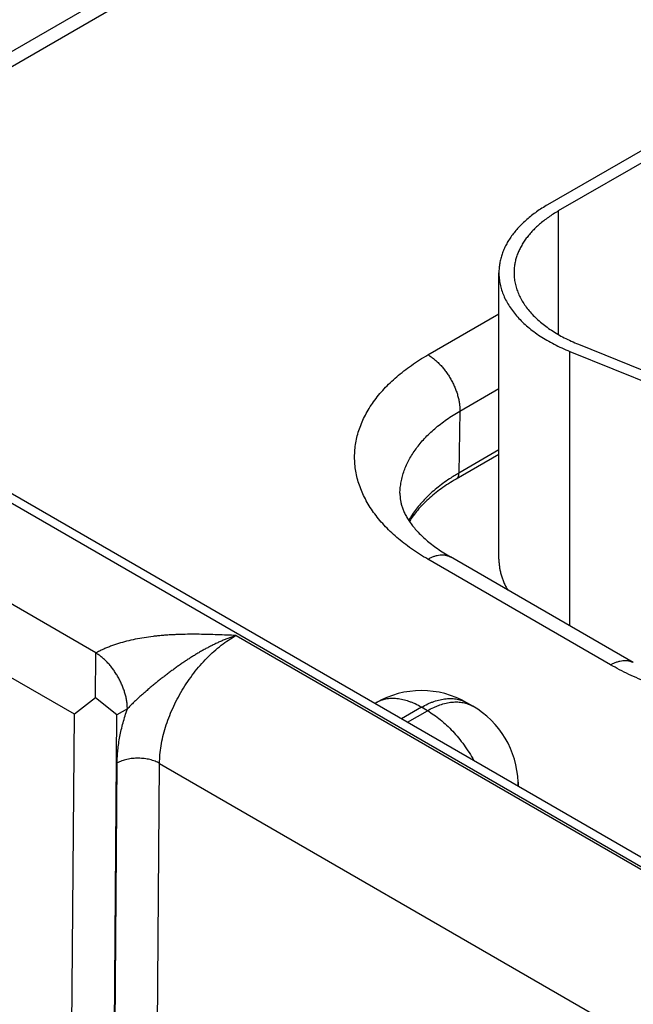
# Model space of a CAD drawing. Header units: inches. Extents: x 0 to 34, y 0 to 22.
# Tile 63 of 111: x 25.118 to 25.524, y 15.86 to 16.511. Entities that reach past the tile are written whole.
import ezdxf

# ---------------------------------------------------------------- set-up
doc = ezdxf.new("R2010")
doc.units = ezdxf.units.IN
doc.header["$LTSCALE"] = 1.87
doc.header["$MEASUREMENT"] = 0
doc.layers.get('0').update_dxf_attribs({"linetype": 'CONTINUOUS'})

msp = doc.modelspace()

# ---------------------------------------------------------------- linework, layer by layer
at = {"color": 7, "linetype": 'CONTINUOUS'}
for p, q in [((22.52071, 17.68794), (27.752, 14.66745)), ((22.53021, 17.68888), (27.76151, 14.66839)), ((25.45036, 16.68479), (25.07064, 16.46555)), ((25.46536, 16.68331), (25.08564, 16.46407)), ((25.79697, 16.57878), (25.46746, 16.38853)), ((25.80404, 16.5747), (25.47453, 16.38445)), ((25.47453, 16.38445), (25.47453, 16.3028)), ((25.43524, 16.1542), (25.43524, 16.34362)), ((25.38824, 16.28935), (25.43524, 16.31648)), ((25.48788, 16.29632), (25.59519, 16.25294)), ((25.48215, 16.11011), (25.48215, 16.29159)), ((25.48215, 16.29159), (25.58945, 16.24821)), ((25.40945, 16.25218), (25.43524, 16.26707)), ((25.40945, 16.25218), (25.40883, 16.2112)), ((25.43524, 16.22646), (25.40883, 16.2112)), ((25.43524, 16.22353), (25.40696, 16.20721)), ((25.16865, 16.09223), (25.0061, 16.18608)), ((25.15438, 16.05169), (24.97794, 16.15356)), ((25.50916, 16.08437), (25.38824, 16.15418)), ((25.52416, 16.08586), (25.40325, 16.15567)), ((25.26133, 16.10377), (25.68371, 15.8599)), ((25.16835, 16.06264), (25.16865, 16.09217)), ((25.16835, 16.06264), (25.15438, 16.05169)), ((25.18242, 16.05133), (25.16835, 16.06264)), ((25.18943, 16.05524), (25.18242, 16.05133)), ((25.35401, 16.05929), (25.35329, 16.05887)), ((25.38402, 16.05632), (25.37086, 16.04872)), ((25.38795, 16.05405), (25.38402, 16.05632)), ((25.41401, 16.05929), (25.41402, 16.05929)), ((25.41795, 16.05702), (25.41402, 16.05929)), ((25.15077, 15.57985), (25.15438, 16.05169)), ((25.1788, 15.57957), (25.18242, 16.05133)), ((25.3748, 16.04645), (25.38795, 16.05405)), ((25.17932, 15.57987), (25.18269, 16.01947)), ((25.20736, 15.57958), (25.21072, 16.01918)), ((25.21072, 16.01918), (25.62966, 15.77729)), ((25.44793, 16.00687), (25.44801, 16.00418))]:
    msp.add_line(p, q, dxfattribs=at)
for centre, radius, start, end in [((25.47045, 16.10442), 0.12329, 119.98732, 123.37468), ((25.38402, 16.00733), 0.06, 60.00506, 119.99494), ((25.38795, 16.00506), 0.06, 1.73176, 59.99838), ((25.42785, 16.00627), 0.02009, 354.34285, 1.72407)]:
    msp.add_arc(centre, radius, start, end, dxfattribs=at)
for points, knots in [([(25.46746, 16.38853), (25.4662, 16.3878), (25.46375, 16.38632), (25.46022, 16.38396), (25.4569, 16.3815), (25.45379, 16.37895), (25.45089, 16.37632), (25.44823, 16.37361), (25.4458, 16.37082), (25.4436, 16.36797), (25.44165, 16.36506), (25.43995, 16.3621), (25.43851, 16.35909), (25.43732, 16.35604), (25.43639, 16.35296), (25.43573, 16.34986), (25.43533, 16.34674), (25.43524, 16.34466), (25.43524, 16.34362)], [0, 0, 0, 0, 0.075234, 0.14856, 0.219957, 0.28942, 0.356963, 0.422622, 0.486452, 0.548535, 0.608975, 0.667902, 0.725471, 0.781862, 0.83728, 0.891946, 0.946102, 1, 1, 1, 1]), ([(25.47453, 16.38445), (25.47339, 16.38379), (25.47116, 16.38244), (25.46795, 16.38029), (25.46493, 16.37806), (25.4621, 16.37574), (25.45947, 16.37335), (25.45705, 16.37088), (25.45484, 16.36835), (25.45284, 16.36576), (25.45107, 16.36311), (25.44953, 16.36042), (25.44821, 16.35768), (25.44713, 16.35491), (25.44629, 16.35211), (25.44569, 16.34929), (25.44532, 16.34646), (25.44524, 16.34456), (25.44524, 16.34362)], [0, 0, 0, 0, 0.075234, 0.14856, 0.219957, 0.28942, 0.356963, 0.422622, 0.486452, 0.548535, 0.608975, 0.667902, 0.725471, 0.781862, 0.83728, 0.891946, 0.946102, 1, 1, 1, 1]), ([(25.43524, 16.34362), (25.43524, 16.34298), (25.43528, 16.34171), (25.43542, 16.33981), (25.43567, 16.3379), (25.43613, 16.33537), (25.43697, 16.3322), (25.43835, 16.32847), (25.44012, 16.32479), (25.44227, 16.32118), (25.44479, 16.31765), (25.44766, 16.31422), (25.45089, 16.31089), (25.45446, 16.30768), (25.45835, 16.30461), (25.46256, 16.30167), (25.46706, 16.29889), (25.47184, 16.29626), (25.47689, 16.29381), (25.48037, 16.29231), (25.48215, 16.29159)], [0, 0, 0, 0, 0.025681, 0.051408, 0.077226, 0.103182, 0.155659, 0.209187, 0.264062, 0.320539, 0.378832, 0.43911, 0.501498, 0.566082, 0.632907, 0.701986, 0.773296, 0.84679, 0.92239, 1, 1, 1, 1]), ([(25.44524, 16.34362), (25.44524, 16.34246), (25.44536, 16.34014), (25.44591, 16.33668), (25.44681, 16.33324), (25.44807, 16.32984), (25.44968, 16.3265), (25.45163, 16.32322), (25.45392, 16.32001), (25.45654, 16.31689), (25.45947, 16.31387), (25.46271, 16.31095), (25.46625, 16.30815), (25.47008, 16.30548), (25.47417, 16.30295), (25.47851, 16.30057), (25.4831, 16.29834), (25.48627, 16.29698), (25.48788, 16.29632)], [0, 0, 0, 0, 0.051392, 0.103151, 0.15563, 0.20916, 0.264037, 0.320516, 0.378811, 0.43909, 0.501481, 0.566067, 0.632895, 0.701976, 0.773289, 0.846784, 0.922388, 1, 1, 1, 1]), ([(25.38824, 16.15418), (25.38635, 16.15528), (25.38266, 16.15751), (25.37735, 16.16106), (25.37235, 16.16476), (25.36767, 16.16859), (25.36331, 16.17255), (25.3593, 16.17664), (25.35564, 16.18083), (25.35234, 16.18512), (25.34941, 16.1895), (25.34685, 16.19396), (25.34468, 16.19849), (25.34289, 16.20307), (25.3415, 16.2077), (25.3405, 16.21237), (25.3399, 16.21706), (25.3397, 16.22177), (25.3399, 16.22647), (25.3405, 16.23116), (25.3415, 16.23583), (25.34289, 16.24046), (25.34468, 16.24504), (25.34685, 16.24957), (25.34941, 16.25403), (25.35234, 16.25841), (25.35564, 16.2627), (25.3593, 16.2669), (25.36331, 16.27098), (25.36767, 16.27494), (25.37235, 16.27877), (25.37735, 16.28247), (25.38266, 16.28602), (25.38635, 16.28825), (25.38824, 16.28935)], [0, 0, 0, 0, 0.037617, 0.07428, 0.109978, 0.14471, 0.178482, 0.211311, 0.243226, 0.274268, 0.304487, 0.333951, 0.362735, 0.390931, 0.41864, 0.445973, 0.473051, 0.5, 0.526949, 0.554027, 0.58136, 0.609069, 0.637265, 0.666049, 0.695513, 0.725732, 0.756774, 0.788689, 0.821518, 0.85529, 0.890022, 0.92572, 0.962383, 1, 1, 1, 1]), ([(25.38824, 16.28935), (25.38896, 16.28893), (25.3904, 16.28802), (25.39247, 16.28645), (25.39451, 16.28468), (25.39649, 16.28271), (25.39838, 16.28056), (25.40018, 16.27826), (25.40185, 16.27584), (25.4034, 16.2733), (25.4048, 16.27068), (25.40603, 16.268), (25.40709, 16.2653), (25.40797, 16.26259), (25.40865, 16.2599), (25.40914, 16.25725), (25.40942, 16.25469), (25.40947, 16.253), (25.40945, 16.25218)], [0, 0, 0, 0, 0.055934, 0.1144, 0.175151, 0.237883, 0.302243, 0.367845, 0.434277, 0.501107, 0.567898, 0.634214, 0.699626, 0.763726, 0.826132, 0.886499, 0.944534, 1, 1, 1, 1]), ([(25.36977, 16.19781), (25.36979, 16.19907), (25.36996, 16.2016), (25.37051, 16.20538), (25.37139, 16.20913), (25.37257, 16.21286), (25.37407, 16.21655), (25.37587, 16.22019), (25.37798, 16.22377), (25.38038, 16.22729), (25.38308, 16.23074), (25.38606, 16.23411), (25.38931, 16.23739), (25.39284, 16.24058), (25.39663, 16.24366), (25.40067, 16.24664), (25.40495, 16.2495), (25.40793, 16.2513), (25.40945, 16.25218)], [0, 0, 0, 0, 0.053818, 0.107949, 0.162634, 0.218103, 0.274568, 0.332222, 0.391235, 0.451754, 0.5139, 0.577773, 0.643448, 0.710977, 0.780392, 0.851708, 0.924918, 1, 1, 1, 1]), ([(25.40696, 16.20721), (25.40711, 16.20729), (25.40739, 16.20748), (25.40775, 16.20784), (25.40807, 16.20827), (25.40834, 16.20875), (25.40855, 16.2093), (25.4087, 16.20989), (25.4088, 16.21053), (25.40883, 16.21098), (25.40883, 16.2112)], [0, 0, 0, 0, 0.108527, 0.219013, 0.333245, 0.452714, 0.578548, 0.711495, 0.851952, 1, 1, 1, 1]), ([(25.40263, 16.20738), (25.40114, 16.20639), (25.39824, 16.20438), (25.3941, 16.2012), (25.39024, 16.1979), (25.38668, 16.19449), (25.38342, 16.19098), (25.38048, 16.18738), (25.37785, 16.1837), (25.37629, 16.18116), (25.37557, 16.17988)], [0, 0, 0, 0, 0.137802, 0.271827, 0.402082, 0.528611, 0.651506, 0.770902, 0.886988, 1, 1, 1, 1]), ([(25.40696, 16.20721), (25.40523, 16.20621), (25.40188, 16.20416), (25.39709, 16.20091), (25.39265, 16.19753), (25.38857, 16.19403), (25.38485, 16.19045), (25.38152, 16.18678), (25.37857, 16.18305), (25.37683, 16.18048), (25.37604, 16.1792)], [0, 0, 0, 0, 0.142193, 0.279583, 0.412048, 0.539512, 0.661955, 0.779422, 0.892033, 1, 1, 1, 1]), ([(25.36977, 16.19781), (25.36975, 16.19708), (25.36978, 16.19598), (25.36991, 16.19451), (25.3701, 16.19301), (25.37048, 16.19108), (25.37116, 16.18872), (25.37209, 16.18626), (25.37329, 16.18371), (25.37479, 16.18105), (25.3766, 16.17831), (25.37874, 16.1755), (25.38123, 16.17264), (25.38406, 16.16975), (25.38724, 16.16685), (25.39076, 16.16396), (25.39462, 16.16111), (25.3988, 16.15832), (25.40173, 16.15655), (25.40325, 16.15567)], [0, 0, 0, 0, 0.038958, 0.058651, 0.078606, 0.11977, 0.163252, 0.209735, 0.259779, 0.313814, 0.372147, 0.434967, 0.502367, 0.574361, 0.650897, 0.731878, 0.817166, 0.906601, 1, 1, 1, 1]), ([(25.38824, 16.15418), (25.38892, 16.15458), (25.39027, 16.15528), (25.39233, 16.15613), (25.39436, 16.15672), (25.39632, 16.15705), (25.39792, 16.1571), (25.39915, 16.15701), (25.40003, 16.15687), (25.40088, 16.15667), (25.4017, 16.15641), (25.40249, 16.15608), (25.403, 16.15581), (25.40325, 16.15567)], [0, 0, 0, 0, 0.148568, 0.289427, 0.422615, 0.548501, 0.667827, 0.72541, 0.781814, 0.837244, 0.891923, 0.946091, 1, 1, 1, 1]), ([(25.43524, 16.1542), (25.43524, 16.15333), (25.4353, 16.1516), (25.43558, 16.14901), (25.43604, 16.14643), (25.43668, 16.14386), (25.4375, 16.14131), (25.4385, 16.13879), (25.43968, 16.13628), (25.44057, 16.13465), (25.44104, 16.13384)], [0, 0, 0, 0, 0.120987, 0.242375, 0.364557, 0.487916, 0.612814, 0.739591, 0.868558, 1, 1, 1, 1]), ([(25.26133, 16.10377), (25.2593, 16.10386), (25.25523, 16.10403), (25.24912, 16.10426), (25.24301, 16.10445), (25.23689, 16.10456), (25.23077, 16.10457), (25.22568, 16.10448), (25.22161, 16.10433), (25.21856, 16.10419), (25.21552, 16.104), (25.21248, 16.10376), (25.20946, 16.10348), (25.20547, 16.10304), (25.20053, 16.10235), (25.19469, 16.10131), (25.189, 16.10003), (25.18351, 16.09849), (25.17909, 16.09698), (25.17611, 16.0958), (25.17446, 16.0951), (25.17325, 16.09456), (25.17207, 16.094), (25.1709, 16.09343), (25.16976, 16.09284), (25.16902, 16.09243), (25.16865, 16.09223)], [0, 0, 0, 0, 0.064622, 0.129264, 0.193941, 0.258655, 0.323387, 0.388097, 0.420423, 0.452714, 0.484955, 0.51713, 0.549219, 0.581201, 0.644741, 0.707526, 0.769292, 0.829745, 0.888563, 0.917261, 0.931414, 0.945428, 0.959302, 0.973027, 0.986593, 1, 1, 1, 1]), ([(25.26133, 16.10377), (25.26052, 16.1035), (25.25889, 16.10295), (25.25646, 16.10205), (25.25403, 16.10109), (25.25161, 16.10007), (25.2492, 16.09898), (25.24719, 16.09804), (25.2456, 16.09725), (25.244, 16.09644), (25.242, 16.0954), (25.23963, 16.0941), (25.23726, 16.09275), (25.23491, 16.09136), (25.23296, 16.09016), (25.23141, 16.08918), (25.22986, 16.08819), (25.22794, 16.08693), (25.22564, 16.08537), (25.22337, 16.08379), (25.2211, 16.08217), (25.21886, 16.08053), (25.21662, 16.07886), (25.21441, 16.07717), (25.21221, 16.07546), (25.21002, 16.07372), (25.20785, 16.07197), (25.2057, 16.0702), (25.20356, 16.0684), (25.20144, 16.0666), (25.19969, 16.06507), (25.1983, 16.06384), (25.19727, 16.06291), (25.19625, 16.06198), (25.19524, 16.06103), (25.19423, 16.06009), (25.19324, 16.05913), (25.19226, 16.05817), (25.1913, 16.05721), (25.19036, 16.05623), (25.18974, 16.05557), (25.18943, 16.05524)], [0, 0, 0, 0, 0.029372, 0.058981, 0.088813, 0.118861, 0.149121, 0.179582, 0.194883, 0.210229, 0.241049, 0.272034, 0.303168, 0.334435, 0.365822, 0.381556, 0.397315, 0.428901, 0.460565, 0.492294, 0.524077, 0.555902, 0.58776, 0.619642, 0.65154, 0.683447, 0.715357, 0.747263, 0.779155, 0.811022, 0.842847, 0.858736, 0.874605, 0.890448, 0.90626, 0.922034, 0.937761, 0.953433, 0.969038, 0.984566, 1, 1, 1, 1]), ([(25.21072, 16.01918), (25.21074, 16.02109), (25.21094, 16.025), (25.21171, 16.03093), (25.21295, 16.037), (25.21465, 16.04317), (25.21679, 16.04937), (25.21936, 16.05554), (25.22232, 16.06163), (25.22565, 16.06758), (25.22931, 16.07333), (25.23328, 16.07882), (25.23752, 16.08401), (25.24198, 16.08885), (25.24662, 16.09328), (25.25141, 16.09728), (25.25629, 16.1008), (25.25965, 16.10284), (25.26133, 16.10377)], [0, 0, 0, 0, 0.055899, 0.114223, 0.174746, 0.237187, 0.30122, 0.366485, 0.432593, 0.499144, 0.565724, 0.631921, 0.69733, 0.761563, 0.824255, 0.885075, 0.943734, 1, 1, 1, 1]), ([(25.18943, 16.05524), (25.18943, 16.05606), (25.18936, 16.05774), (25.18906, 16.06029), (25.18856, 16.06291), (25.18787, 16.06558), (25.187, 16.06827), (25.18595, 16.07095), (25.18474, 16.0736), (25.18337, 16.07619), (25.18186, 16.07871), (25.18023, 16.08112), (25.17848, 16.0834), (25.17664, 16.08553), (25.17473, 16.08749), (25.17275, 16.08926), (25.17073, 16.09083), (25.16934, 16.09175), (25.16865, 16.09217)], [0, 0, 0, 0, 0.055916, 0.114368, 0.175102, 0.237812, 0.302147, 0.36772, 0.434122, 0.500926, 0.567698, 0.634004, 0.699419, 0.763536, 0.825974, 0.886388, 0.944477, 1, 1, 1, 1]), ([(25.50916, 16.08437), (25.50984, 16.08476), (25.51119, 16.08547), (25.51325, 16.08631), (25.51527, 16.0869), (25.51724, 16.08723), (25.51884, 16.08729), (25.52006, 16.08719), (25.52094, 16.08706), (25.5218, 16.08686), (25.52262, 16.08659), (25.52341, 16.08626), (25.52391, 16.086), (25.52416, 16.08586)], [0, 0, 0, 0, 0.148568, 0.289427, 0.422615, 0.548501, 0.667827, 0.72541, 0.781814, 0.837244, 0.891923, 0.946091, 1, 1, 1, 1]), ([(25.74325, 16.08437), (25.74131, 16.08325), (25.73734, 16.08107), (25.73119, 16.07801), (25.72478, 16.07513), (25.71814, 16.07243), (25.71128, 16.06992), (25.70421, 16.06761), (25.69695, 16.0655), (25.68953, 16.0636), (25.68195, 16.06192), (25.67424, 16.06045), (25.66641, 16.0592), (25.65849, 16.05817), (25.65048, 16.05737), (25.63972, 16.05661), (25.62621, 16.05622), (25.61269, 16.05661), (25.60193, 16.05737), (25.59393, 16.05817), (25.586, 16.0592), (25.57817, 16.06045), (25.57046, 16.06192), (25.56288, 16.0636), (25.55546, 16.0655), (25.5482, 16.06761), (25.54113, 16.06992), (25.53427, 16.07243), (25.52763, 16.07513), (25.52122, 16.07801), (25.51507, 16.08107), (25.5111, 16.08325), (25.50916, 16.08437)], [0, 0, 0, 0, 0.027597, 0.055844, 0.084717, 0.114188, 0.144225, 0.174793, 0.205853, 0.237364, 0.269281, 0.301559, 0.334149, 0.367002, 0.400067, 0.433291, 0.5, 0.566709, 0.599933, 0.632998, 0.665851, 0.698441, 0.730719, 0.762636, 0.794147, 0.825207, 0.855775, 0.885812, 0.915283, 0.944156, 0.972403, 1, 1, 1, 1]), ([(25.38402, 16.05632), (25.38266, 16.0571), (25.38061, 16.05818), (25.37782, 16.05939), (25.37512, 16.06041), (25.37242, 16.0612), (25.36975, 16.06173), (25.3678, 16.06198), (25.36589, 16.06211), (25.36403, 16.06211), (25.36222, 16.06197), (25.36045, 16.0617), (25.35875, 16.0613), (25.3571, 16.06077), (25.35552, 16.0601), (25.35451, 16.05958), (25.35402, 16.05929)], [0, 0, 0, 0, 0.14854, 0.219945, 0.289416, 0.422581, 0.486418, 0.548507, 0.608952, 0.667884, 0.725458, 0.781853, 0.837274, 0.891943, 0.946101, 1, 1, 1, 1]), ([(25.38402, 16.05632), (25.38537, 16.0571), (25.38742, 16.05818), (25.39022, 16.05939), (25.39291, 16.06041), (25.39561, 16.0612), (25.39829, 16.06173), (25.40023, 16.06198), (25.40214, 16.06211), (25.404, 16.06211), (25.40582, 16.06197), (25.40758, 16.0617), (25.40929, 16.0613), (25.41093, 16.06077), (25.41251, 16.0601), (25.41352, 16.05958), (25.41401, 16.05929)], [0, 0, 0, 0, 0.14854, 0.219945, 0.289416, 0.422581, 0.486418, 0.548507, 0.608952, 0.667884, 0.725458, 0.781853, 0.837274, 0.891943, 0.946101, 1, 1, 1, 1]), ([(25.18269, 16.01947), (25.1827, 16.02087), (25.18279, 16.02373), (25.18314, 16.02805), (25.18368, 16.03246), (25.18444, 16.03693), (25.18539, 16.04147), (25.18654, 16.04605), (25.18788, 16.05065), (25.18889, 16.05371), (25.18943, 16.05524)], [0, 0, 0, 0, 0.115519, 0.23407, 0.355522, 0.479718, 0.606475, 0.735591, 0.866844, 1, 1, 1, 1]), ([(25.38795, 16.05405), (25.38931, 16.05483), (25.39136, 16.0559), (25.39415, 16.05712), (25.39685, 16.05814), (25.39955, 16.05893), (25.40223, 16.05945), (25.40417, 16.05971), (25.40608, 16.05984), (25.40794, 16.05983), (25.40976, 16.05969), (25.41152, 16.05942), (25.41323, 16.05902), (25.41487, 16.05849), (25.41645, 16.05783), (25.41746, 16.0573), (25.41795, 16.05702)], [0, 0, 0, 0, 0.148542, 0.219948, 0.289419, 0.422584, 0.486421, 0.548509, 0.608954, 0.667885, 0.725458, 0.781853, 0.837273, 0.891942, 0.9461, 1, 1, 1, 1]), ([(25.38795, 16.05405), (25.38942, 16.0532), (25.39234, 16.05133), (25.39657, 16.04813), (25.40072, 16.04449), (25.40473, 16.04045), (25.40858, 16.03605), (25.41221, 16.03134), (25.4156, 16.02636), (25.41767, 16.0229), (25.41866, 16.02113)], [0, 0, 0, 0, 0.111529, 0.228192, 0.349474, 0.474739, 0.603255, 0.734216, 0.866762, 1, 1, 1, 1]), ([(25.21072, 16.01918), (25.21025, 16.01945), (25.20927, 16.01997), (25.20772, 16.02063), (25.20605, 16.02121), (25.2043, 16.0217), (25.20248, 16.02209), (25.20061, 16.02237), (25.19869, 16.02255), (25.19676, 16.02262), (25.19482, 16.02259), (25.1929, 16.02245), (25.19101, 16.0222), (25.18918, 16.02185), (25.18742, 16.0214), (25.18574, 16.02086), (25.18416, 16.02022), (25.18317, 16.01973), (25.18269, 16.01947)], [0, 0, 0, 0, 0.055795, 0.11408, 0.174617, 0.237111, 0.301226, 0.366589, 0.432804, 0.49946, 0.566134, 0.632405, 0.697861, 0.762102, 0.824755, 0.885479, 0.943975, 1, 1, 1, 1])]:
    msp.add_open_spline(points, degree=3, knots=knots, dxfattribs=at)

doc.saveas('drawing.dxf')
